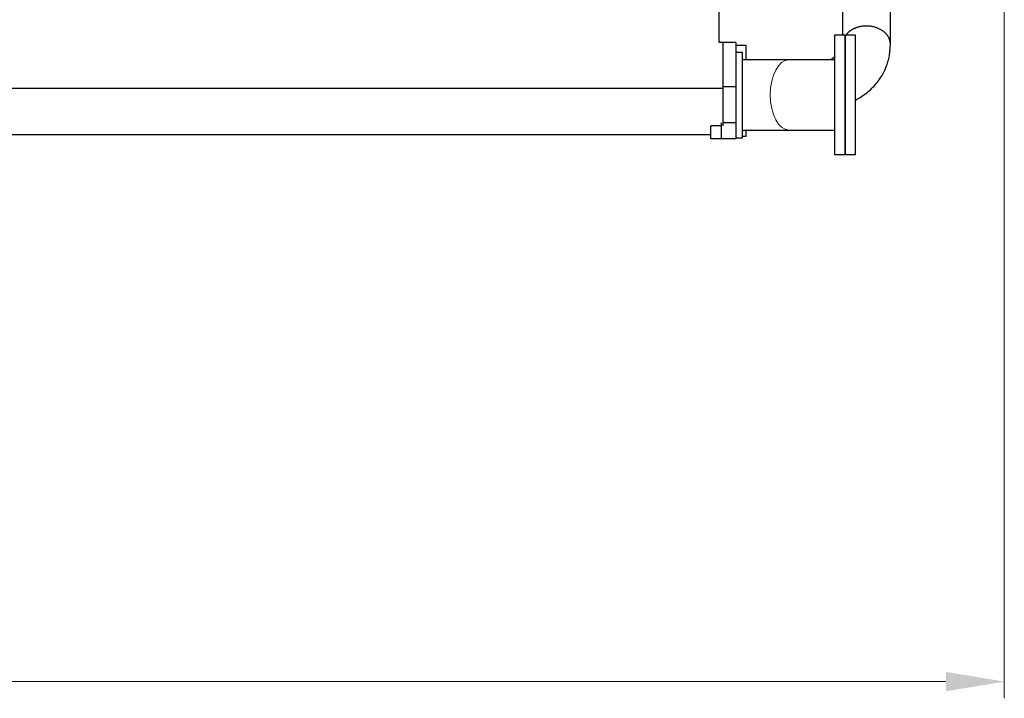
# Model space of a CAD drawing. Header units: inches. Extents: x 0 to 23760, y -13 to 16800.
# Tile 135 of 256: x 6557 to 8914, y 9822 to 11447. Entities that reach past the tile are written whole.
import ezdxf

# ---------------------------------------------------------------- set-up
doc = ezdxf.new("R2010")
doc.units = ezdxf.units.IN
doc.layers.add('1', color=7, linetype='Continuous', true_color=0xffffff)
doc.layers.add('254', color=7, linetype='Continuous', true_color=0xffffff)
doc.styles.add('latin_extended', font='simplex.shx')
doc.dimstyles.get("Standard").update_dxf_attribs({"dimtxt": 0.18, "dimasz": 0.18, "dimexe": 0.18, "dimexo": 0.0625, "dimgap": 0.09, "dimtad": 0, "dimtih": 1, "dimtoh": 1, "dimdec": 4, "dimzin": 0, "dimdsep": 46, "dimtxsty": 'Standard', "dimcen": 0.09, "dimadec": 0, "dimazin": 0, "dimtfac": 1, "dimtdec": 4, "dimtofl": 0, "dimtmove": 0, "dimatfit": 3, "dimfxl": 1, "dimtolj": 1, "dimtzin": 0, "dimarcsym": 0})

# ---------------------------------------------------------------- blocks, each defined once
blk = doc.blocks.new('_U5')
at = {"layer": '254', "color": 3, "linetype": 'Continuous', "lineweight": 13, "transparency": 16777216}
for p, q in [((8914, 13844.8), (8914, 9822.4)), ((1028, 13489.8), (1028, 9822.4)), ((1168, 9862.4), (8774, 9862.4))]:
    blk.add_line(p, q, dxfattribs=at)
at = {"layer": '254', "color": 3, "transparency": 16777216}
for points in [[(1168, 9885.7), (1168, 9839.1), (1028, 9862.4)], [(8774, 9839.1), (8774, 9885.7), (8914, 9862.4)]]:
    blk.add_solid(points, dxfattribs=at)
at = {"layer": 'Defpoints', "color": 0, "transparency": 16777216}
for p in [(8914, 13884.8), (1028, 13529.8), (8914, 9862.4)]:
    blk.add_point(p, dxfattribs=at)
at = {"layer": '254', "color": 2, "lineweight": 13, "transparency": 16777216, "insert": (4727.7, 10072.4), "char_height": 140, "attachment_point": 1, "style": 'latin_extended'}
blk.add_mtext('\\A1;7886', dxfattribs=at)

msp = doc.modelspace()

# ---------------------------------------------------------------- linework, layer by layer
at = {"layer": '1', "color": 2, "linetype": 'Continuous', "lineweight": 25}
for p, q in [((8231.001, 11391.802), (8231.001, 11497.804)), ((8241.001, 11391.802), (8231.001, 11391.802)), ((8271.001, 11391.802), (8241.001, 11391.802)), ((8241.001, 11282.283), (8241.001, 11391.802)), ((8271.001, 11391.802), (8271.001, 11285.831)), ((8507.788, 11409.302), (8507.788, 11166.105)), ((8531.788, 11409.302), (8507.788, 11409.302)), ((8531.788, 11409.302), (8531.788, 11166.105)), ((8533.388, 11124.302), (8533.388, 11409.302)), ((8557.388, 11409.302), (8533.388, 11409.302)), ((8557.388, 11124.302), (8557.388, 11409.302)), ((8271.001, 11385.802), (8296.001, 11385.802)), ((8271.001, 11369.302), (8286.801, 11369.302)), ((8286.801, 11164.302), (8286.801, 11369.302)), ((8296.001, 11350.949), (8296.001, 11385.802)), ((8507.575, 11350.952), (8398.333, 11350.952)), ((8241.001, 11282.283), (2931.001, 11282.283)), ((8271.001, 11285.831), (8241.001, 11285.831)), ((8241.001, 11192.977), (8241.001, 11282.283)), ((8271.001, 11285.831), (8271.001, 11199.896)), ((8236.001, 11199.896), (8236.001, 11161.802)), ((8271.001, 11199.896), (8241.001, 11199.896)), ((8271.001, 11199.896), (8271.001, 11161.802)), ((8211.001, 11161.802), (8211.001, 11192.977)), ((8236.001, 11192.977), (8211.001, 11192.977)), ((8296.001, 11167.802), (8296.001, 11182.653)), ((8398.333, 11182.652), (8507.615, 11182.652)), ((8211.001, 11170.802), (2936.001, 11170.802)), ((8236.001, 11161.802), (8211.001, 11161.802)), ((8271.001, 11161.802), (8236.001, 11161.802)), ((8271.001, 11164.302), (8286.801, 11164.302)), ((8286.801, 11167.802), (8296.001, 11167.802)), ((8507.788, 11166.105), (8507.788, 11124.302)), ((8531.788, 11166.105), (8531.788, 11124.302)), ((8507.788, 11124.302), (8531.788, 11124.302)), ((8533.388, 11124.302), (8557.388, 11124.302))]:
    msp.add_line(p, q, dxfattribs=at)
at = {"layer": '1', "color": 110, "linetype": 'Continuous', "lineweight": 13}
msp.add_ellipse((8398.333, 11266.802), major_axis=(0, 84.15), ratio=0.53186823, start_param=0, end_param=3.14159265, dxfattribs=at)
at = {"layer": '1', "color": 2, "linetype": 'Continuous', "lineweight": 25}
for points, knots in [([(8526.851, 11715.801), (8526.851, 11692.319), (8526.851, 11651.691), (8526.851, 11593.917), (8526.851, 11542.477), (8526.851, 11491.037), (8526.851, 11446.645), (8526.851, 11419.4), (8526.851, 11409.302)], [0, 0, 0, 0, 0.22983489, 0.39766574, 0.56549659, 0.73332744, 0.90115829, 1, 1, 1, 1]), ([(8641.151, 11388.113), (8641.151, 11398.833), (8641.151, 11420.27), (8641.151, 11452.425), (8641.151, 11484.577), (8641.151, 11516.729), (8641.151, 11548.882), (8641.151, 11581.034), (8641.151, 11613.186), (8641.151, 11658.109), (8641.151, 11692.314), (8641.151, 11715.801)], [0, 0, 0, 0, 0.0981423, 0.19626047, 0.29437865, 0.39249682, 0.490615, 0.58873318, 0.68685135, 0.78496953, 1, 1, 1, 1]), ([(8557.616, 11253.953), (8564.71, 11257.833), (8576.492, 11265.2), (8591, 11276.745), (8602.36, 11287.756), (8612.599, 11299.88), (8622.597, 11314.805), (8632.523, 11335.07), (8638.417, 11356.016), (8640.558, 11372.798), (8641.027, 11381.109), (8641.127, 11384.99), (8641.148, 11386.886), (8641.151, 11387.736), (8641.151, 11388.113)], [0, 0, 0, 0, 0.13441712, 0.23329417, 0.32057267, 0.41226097, 0.51077601, 0.63880847, 0.82185454, 0.91750429, 0.96308049, 0.98343699, 0.99264737, 1, 1, 1, 1]), ([(8508.309, 11357.251), (8505.762, 11355.558), (8501.947, 11353.317), (8497.774, 11351.266), (8496.676, 11350.75)], [0, 0, 0, 0, 0.74224893, 1, 1, 1, 1])]:
    msp.add_open_spline(points, degree=3, knots=knots, dxfattribs=at)
msp.add_rational_spline([(8641.151, 11388.137), (8641.149, 11403.509), (8631.045, 11423.928), (8604.205, 11431.615), (8570.633, 11431.617), (8554.806, 11428.364), (8542.081, 11419.961), (8534.382, 11409.712)], [1.01661171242, 1.01660081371, 0.958477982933, 1.01661171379, 1.01661171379, 0.991160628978, 0.99077568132, 0.999127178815], degree=4, knots=[0, 0, 0, 0, 0, 0.60180553, 0.60180553, 0.60180553, 1, 1, 1, 1, 1], dxfattribs=at)
msp.add_rational_spline([(8532.714, 11407.321), (8532.392, 11406.822), (8532.082, 11406.321), (8531.784, 11405.818), (8531.498, 11405.312)], [1.00123126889, 1.00169562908, 1.00217515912, 1.00266763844, 1.00317049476], degree=4, dxfattribs=at)
for points in [[(8398.333, 11350.952), (8346.994, 11350.952), (8286.822, 11350.952)], [(8286.822, 11182.652), (8346.994, 11182.652), (8398.333, 11182.652)]]:
    msp.add_open_spline(points, degree=2, dxfattribs=at)

# ---------------------------------------------------------------- dimensions: what is measured, and where the dimension line sits
at = {"layer": '254', "color": 2, "linetype": 'Continuous', "lineweight": 13}
dim = msp.add_linear_dim(base=(8914.001, 9862.408), p1=(1028.021, 13529.802), p2=(8914.001, 13884.794), dimstyle='Standard', override={"dimscale": 40, "dimtxt": 3.5, "dimasz": 3.5, "dimexe": 1, "dimexo": 1, "dimgap": 1.75, "dimtad": 1, "dimtih": 1, "dimtoh": 0, "dimdec": 0, "dimlfac": 1, "dimzin": 8, "dimdsep": 46, "dimlunit": 2, "dimtxsty": 'latin_extended', "dimsah": 1, "dimse1": 0, "dimse2": 0, "dimsd1": 0, "dimsd2": 0, "dimclrd": 3, "dimclre": 3, "dimclrt": 2, "dimtol": 0, "dimtm": -0.1, "dimtfac": 0.714286, "dimtdec": 3, "dimtofl": 1, "dimtmove": 0, "dimtzin": 8, "dimlwd": 13, "dimlwe": 13}, dxfattribs=at)
dim.commit()
dim.dimension.update_dxf_attribs({"geometry": '_U5', "text_midpoint": (4971.011, 9862.408), "dimtype": 160})

doc.saveas('drawing.dxf')
